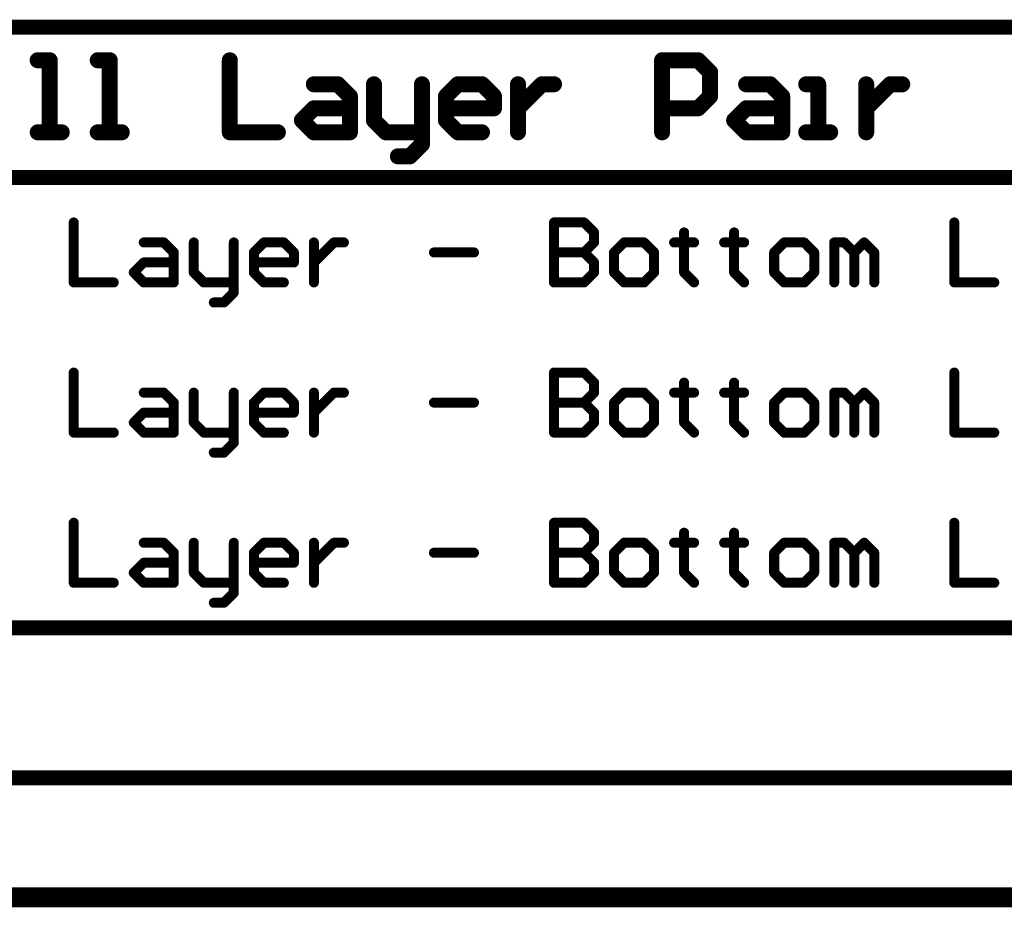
# Model space of a CAD drawing. Extents: x -2 to 8.5, y -2.9 to 5.2.
# Tile 20 of 207: x 2.3 to 3.3, y -2.9 to -2. Entities that reach past the tile are written whole.
import ezdxf

# ---------------------------------------------------------------- set-up
doc = ezdxf.new("R2010")
doc.units = 0
doc.layers.get('0').update_dxf_attribs({"linetype": 'CONTINUOUS'})
doc.layers.add('acc-ni-360-20-out-a_document', color=1, linetype='CONTINUOUS')
doc.layers.add('acc-ni-360-20-out-a_drawing_1', color=1, linetype='CONTINUOUS')

# ---------------------------------------------------------------- blocks, each defined once
blk = doc.blocks.new('D37')
at = {"const_width": 0.005}
blk.add_lwpolyline([(-0.0025, 0, 1), (0.0025, 0, 1)], format="xyb", close=True, dxfattribs=at)
blk = doc.blocks.new('D47')
at = {"const_width": 0.008}
blk.add_lwpolyline([(-0.004, 0, 1), (0.004, 0, 1)], format="xyb", close=True, dxfattribs=at)

msp = doc.modelspace()

# ---------------------------------------------------------------- linework, layer by layer
at = {"layer": 'acc-ni-360-20-out-a_document', "color": 1, "const_width": 0.02}
msp.add_lwpolyline([(-1.966182, -2.8732), (3.433818, -2.8732)], dxfattribs=at)
at = {"layer": 'acc-ni-360-20-out-a_drawing_1', "color": 1}
for points, const_width in [([(-1.463059, -2.004006), (3.62155, -2.004006)], 0.015), ([(2.33793, -2.03703), (2.325934, -2.03703)], 0.016), ([(2.33793, -2.109006), (2.33793, -2.03703)], 0.016), ([(2.397911, -2.03703), (2.385915, -2.03703)], 0.016), ([(2.397911, -2.109006), (2.397911, -2.03703)], 0.016), ([(2.517872, -2.03703), (2.517872, -2.109006)], 0.016), ([(2.949732, -2.109006), (2.949732, -2.03703)], 0.016), ([(2.949732, -2.03703), (2.98572, -2.03703)], 0.016), ([(2.98572, -2.03703), (2.997717, -2.049026)], 0.016), ([(2.997717, -2.049026), (2.997717, -2.073018)], 0.016), ([(2.601845, -2.061022), (2.625837, -2.061022)], 0.016), ([(2.625837, -2.061022), (2.637833, -2.073018)], 0.016), ([(2.661825, -2.061022), (2.661825, -2.09701)], 0.016), ([(2.70981, -2.109006), (2.70981, -2.061022)], 0.016), ([(2.733802, -2.073018), (2.745798, -2.061022)], 0.016), ([(2.745798, -2.061022), (2.76979, -2.061022)], 0.016), ([(2.76979, -2.061022), (2.781787, -2.073018)], 0.016), ([(2.805779, -2.061022), (2.805779, -2.109006)], 0.016), ([(2.817775, -2.073018), (2.829771, -2.061022)], 0.016), ([(2.829771, -2.061022), (2.841767, -2.061022)], 0.016), ([(3.033705, -2.061022), (3.057697, -2.061022)], 0.016), ([(3.057697, -2.061022), (3.069693, -2.073018)], 0.016), ([(3.105682, -2.061022), (3.093686, -2.061022)], 0.016), ([(3.105682, -2.109006), (3.105682, -2.061022)], 0.016), ([(3.153666, -2.061022), (3.153666, -2.109006)], 0.016), ([(3.165662, -2.073018), (3.177658, -2.061022)], 0.016), ([(3.177658, -2.061022), (3.189655, -2.061022)], 0.016), ([(2.637833, -2.073018), (2.637833, -2.109006)], 0.016), ([(2.733802, -2.09701), (2.733802, -2.073018)], 0.016), ([(2.781787, -2.073018), (2.781787, -2.085014)], 0.016), ([(2.805779, -2.085014), (2.817775, -2.073018)], 0.016), ([(2.997717, -2.073018), (2.98572, -2.085014)], 0.016), ([(3.069693, -2.073018), (3.069693, -2.109006)], 0.016), ([(3.153666, -2.085014), (3.165662, -2.073018)], 0.016), ([(2.589849, -2.09701), (2.601845, -2.085014)], 0.016), ([(2.601845, -2.085014), (2.637833, -2.085014)], 0.016), ([(2.781787, -2.085014), (2.733802, -2.085014)], 0.016), ([(2.805779, -2.109006), (2.805779, -2.085014)], 0.016), ([(2.98572, -2.085014), (2.949732, -2.085014)], 0.016), ([(3.021709, -2.09701), (3.033705, -2.085014)], 0.016), ([(3.033705, -2.085014), (3.069693, -2.085014)], 0.016), ([(3.153666, -2.109006), (3.153666, -2.085014)], 0.016), ([(2.601845, -2.109006), (2.589849, -2.09701)], 0.016), ([(2.661825, -2.09701), (2.673821, -2.109006)], 0.016), ([(2.745798, -2.109006), (2.733802, -2.09701)], 0.016), ([(3.033705, -2.109006), (3.021709, -2.09701)], 0.016), ([(2.325934, -2.109006), (2.349926, -2.109006)], 0.016), ([(2.349926, -2.109006), (2.33793, -2.109006)], 0.016), ([(2.385915, -2.109006), (2.409907, -2.109006)], 0.016), ([(2.409907, -2.109006), (2.397911, -2.109006)], 0.016), ([(2.517872, -2.109006), (2.565856, -2.109006)], 0.016), ([(2.637833, -2.109006), (2.601845, -2.109006)], 0.016), ([(2.673821, -2.109006), (2.70981, -2.109006)], 0.016), ([(2.70981, -2.109006), (2.70981, -2.121003)], 0.016), ([(2.76979, -2.109006), (2.745798, -2.109006)], 0.016), ([(3.069693, -2.109006), (3.033705, -2.109006)], 0.016), ([(3.093686, -2.109006), (3.117678, -2.109006)], 0.016), ([(3.117678, -2.109006), (3.105682, -2.109006)], 0.016), ([(2.70981, -2.121003), (2.697814, -2.132999)], 0.016), ([(2.697814, -2.132999), (2.685818, -2.132999)], 0.016), ([(-1.463059, -2.154006), (3.62155, -2.154006)], 0.015), ([(2.361922, -2.199026), (2.361922, -2.259006)], 0.01), ([(2.841767, -2.199026), (2.841767, -2.259006)], 0.01), ([(2.871758, -2.199026), (2.841767, -2.199026)], 0.01), ([(2.881754, -2.209023), (2.871758, -2.199026)], 0.01), ([(3.241638, -2.199026), (3.241638, -2.259006)], 0.01), ([(2.881754, -2.219019), (2.881754, -2.209023)], 0.01), ([(2.971725, -2.209023), (2.971725, -2.219019)], 0.01), ([(3.021709, -2.209023), (3.021709, -2.219019)], 0.01), ([(2.4319, -2.219019), (2.451893, -2.219019)], 0.01), ([(2.451893, -2.219019), (2.46189, -2.229016)], 0.01), ([(2.481884, -2.219019), (2.481884, -2.24901)], 0.01), ([(2.521871, -2.259006), (2.521871, -2.219019)], 0.01), ([(2.541864, -2.229016), (2.551861, -2.219019)], 0.01), ([(2.551861, -2.219019), (2.571854, -2.219019)], 0.01), ([(2.571854, -2.219019), (2.581851, -2.229016)], 0.01), ([(2.601845, -2.219019), (2.601845, -2.259006)], 0.01), ([(2.611842, -2.229016), (2.621838, -2.219019)], 0.01), ([(2.621838, -2.219019), (2.631835, -2.219019)], 0.01), ([(2.871758, -2.229016), (2.881754, -2.219019)], 0.01), ([(2.911745, -2.219019), (2.901748, -2.229016)], 0.01), ([(2.931738, -2.219019), (2.911745, -2.219019)], 0.01), ([(2.941735, -2.229016), (2.931738, -2.219019)], 0.01), ([(2.971725, -2.219019), (2.961728, -2.219019)], 0.01), ([(2.961728, -2.219019), (2.981722, -2.219019)], 0.01), ([(2.981722, -2.219019), (2.971725, -2.219019)], 0.01), ([(2.971725, -2.219019), (2.971725, -2.24901)], 0.01), ([(3.021709, -2.219019), (3.011712, -2.219019)], 0.01), ([(3.011712, -2.219019), (3.031706, -2.219019)], 0.01), ([(3.031706, -2.219019), (3.021709, -2.219019)], 0.01), ([(3.021709, -2.219019), (3.021709, -2.24901)], 0.01), ([(3.071693, -2.219019), (3.061696, -2.229016)], 0.01), ([(3.091686, -2.219019), (3.071693, -2.219019)], 0.01), ([(3.101683, -2.229016), (3.091686, -2.219019)], 0.01), ([(3.121677, -2.259006), (3.121677, -2.219019)], 0.01), ([(3.121677, -2.219019), (3.131673, -2.219019)], 0.01), ([(3.131673, -2.219019), (3.14167, -2.229016)], 0.01), ([(3.14167, -2.229016), (3.151667, -2.219019)], 0.01), ([(3.151667, -2.219019), (3.161664, -2.229016)], 0.01), ([(2.46189, -2.229016), (2.46189, -2.259006)], 0.01), ([(2.541864, -2.24901), (2.541864, -2.229016)], 0.01), ([(2.581851, -2.229016), (2.581851, -2.239013)], 0.01), ([(2.601845, -2.239013), (2.611842, -2.229016)], 0.01), ([(2.721806, -2.229016), (2.761793, -2.229016)], 0.01), ([(2.871758, -2.229016), (2.841767, -2.229016)], 0.01), ([(2.841767, -2.229016), (2.871758, -2.229016)], 0.01), ([(2.881754, -2.239013), (2.871758, -2.229016)], 0.01), ([(2.901748, -2.229016), (2.901748, -2.24901)], 0.01), ([(2.941735, -2.24901), (2.941735, -2.229016)], 0.01), ([(3.061696, -2.229016), (3.061696, -2.24901)], 0.01), ([(3.101683, -2.24901), (3.101683, -2.229016)], 0.01), ([(3.14167, -2.229016), (3.14167, -2.259006)], 0.01), ([(3.14167, -2.259006), (3.14167, -2.229016)], 0.01), ([(3.161664, -2.229016), (3.161664, -2.259006)], 0.01), ([(2.421903, -2.24901), (2.4319, -2.239013)], 0.01), ([(2.4319, -2.239013), (2.46189, -2.239013)], 0.01), ([(2.581851, -2.239013), (2.541864, -2.239013)], 0.01), ([(2.601845, -2.259006), (2.601845, -2.239013)], 0.01), ([(2.881754, -2.24901), (2.881754, -2.239013)], 0.01), ([(2.4319, -2.259006), (2.421903, -2.24901)], 0.01), ([(2.481884, -2.24901), (2.49188, -2.259006)], 0.01), ([(2.551861, -2.259006), (2.541864, -2.24901)], 0.01), ([(2.871758, -2.259006), (2.881754, -2.24901)], 0.01), ([(2.901748, -2.24901), (2.911745, -2.259006)], 0.01), ([(2.931738, -2.259006), (2.941735, -2.24901)], 0.01), ([(2.971725, -2.24901), (2.981722, -2.259006)], 0.01), ([(3.021709, -2.24901), (3.031706, -2.259006)], 0.01), ([(3.061696, -2.24901), (3.071693, -2.259006)], 0.01), ([(3.091686, -2.259006), (3.101683, -2.24901)], 0.01), ([(2.361922, -2.259006), (2.40191, -2.259006)], 0.01), ([(2.46189, -2.259006), (2.4319, -2.259006)], 0.01), ([(2.49188, -2.259006), (2.521871, -2.259006)], 0.01), ([(2.521871, -2.259006), (2.521871, -2.269003)], 0.01), ([(2.571854, -2.259006), (2.551861, -2.259006)], 0.01), ([(2.841767, -2.259006), (2.871758, -2.259006)], 0.01), ([(2.911745, -2.259006), (2.931738, -2.259006)], 0.01), ([(3.071693, -2.259006), (3.091686, -2.259006)], 0.01), ([(3.241638, -2.259006), (3.281625, -2.259006)], 0.01), ([(2.521871, -2.269003), (2.511874, -2.279)], 0.01), ([(2.511874, -2.279), (2.501877, -2.279)], 0.01), ([(2.361922, -2.349026), (2.361922, -2.409006)], 0.01), ([(2.841767, -2.349026), (2.841767, -2.409006)], 0.01), ([(2.871758, -2.349026), (2.841767, -2.349026)], 0.01), ([(2.881754, -2.359023), (2.871758, -2.349026)], 0.01), ([(3.241638, -2.349026), (3.241638, -2.409006)], 0.01), ([(2.881754, -2.369019), (2.881754, -2.359023)], 0.01), ([(2.971725, -2.359023), (2.971725, -2.369019)], 0.01), ([(3.021709, -2.359023), (3.021709, -2.369019)], 0.01), ([(2.4319, -2.369019), (2.451893, -2.369019)], 0.01), ([(2.451893, -2.369019), (2.46189, -2.379016)], 0.01), ([(2.481884, -2.369019), (2.481884, -2.39901)], 0.01), ([(2.521871, -2.409006), (2.521871, -2.369019)], 0.01), ([(2.541864, -2.379016), (2.551861, -2.369019)], 0.01), ([(2.551861, -2.369019), (2.571854, -2.369019)], 0.01), ([(2.571854, -2.369019), (2.581851, -2.379016)], 0.01), ([(2.601845, -2.369019), (2.601845, -2.409006)], 0.01), ([(2.611842, -2.379016), (2.621838, -2.369019)], 0.01), ([(2.621838, -2.369019), (2.631835, -2.369019)], 0.01), ([(2.871758, -2.379016), (2.881754, -2.369019)], 0.01), ([(2.911745, -2.369019), (2.901748, -2.379016)], 0.01), ([(2.931738, -2.369019), (2.911745, -2.369019)], 0.01), ([(2.941735, -2.379016), (2.931738, -2.369019)], 0.01), ([(2.971725, -2.369019), (2.961728, -2.369019)], 0.01), ([(2.961728, -2.369019), (2.981722, -2.369019)], 0.01), ([(2.981722, -2.369019), (2.971725, -2.369019)], 0.01), ([(2.971725, -2.369019), (2.971725, -2.39901)], 0.01), ([(3.021709, -2.369019), (3.011712, -2.369019)], 0.01), ([(3.011712, -2.369019), (3.031706, -2.369019)], 0.01), ([(3.031706, -2.369019), (3.021709, -2.369019)], 0.01), ([(3.021709, -2.369019), (3.021709, -2.39901)], 0.01), ([(3.071693, -2.369019), (3.061696, -2.379016)], 0.01), ([(3.091686, -2.369019), (3.071693, -2.369019)], 0.01), ([(3.101683, -2.379016), (3.091686, -2.369019)], 0.01), ([(3.121677, -2.409006), (3.121677, -2.369019)], 0.01), ([(3.121677, -2.369019), (3.131673, -2.369019)], 0.01), ([(3.131673, -2.369019), (3.14167, -2.379016)], 0.01), ([(3.14167, -2.379016), (3.151667, -2.369019)], 0.01), ([(3.151667, -2.369019), (3.161664, -2.379016)], 0.01), ([(2.46189, -2.379016), (2.46189, -2.409006)], 0.01), ([(2.541864, -2.39901), (2.541864, -2.379016)], 0.01), ([(2.581851, -2.379016), (2.581851, -2.389013)], 0.01), ([(2.601845, -2.389013), (2.611842, -2.379016)], 0.01), ([(2.721806, -2.379016), (2.761793, -2.379016)], 0.01), ([(2.871758, -2.379016), (2.841767, -2.379016)], 0.01), ([(2.841767, -2.379016), (2.871758, -2.379016)], 0.01), ([(2.881754, -2.389013), (2.871758, -2.379016)], 0.01), ([(2.901748, -2.379016), (2.901748, -2.39901)], 0.01), ([(2.941735, -2.39901), (2.941735, -2.379016)], 0.01), ([(3.061696, -2.379016), (3.061696, -2.39901)], 0.01), ([(3.101683, -2.39901), (3.101683, -2.379016)], 0.01), ([(3.14167, -2.379016), (3.14167, -2.409006)], 0.01), ([(3.14167, -2.409006), (3.14167, -2.379016)], 0.01), ([(3.161664, -2.379016), (3.161664, -2.409006)], 0.01), ([(2.421903, -2.39901), (2.4319, -2.389013)], 0.01), ([(2.4319, -2.389013), (2.46189, -2.389013)], 0.01), ([(2.581851, -2.389013), (2.541864, -2.389013)], 0.01), ([(2.601845, -2.409006), (2.601845, -2.389013)], 0.01), ([(2.881754, -2.39901), (2.881754, -2.389013)], 0.01), ([(2.4319, -2.409006), (2.421903, -2.39901)], 0.01), ([(2.481884, -2.39901), (2.49188, -2.409006)], 0.01), ([(2.551861, -2.409006), (2.541864, -2.39901)], 0.01), ([(2.871758, -2.409006), (2.881754, -2.39901)], 0.01), ([(2.901748, -2.39901), (2.911745, -2.409006)], 0.01), ([(2.931738, -2.409006), (2.941735, -2.39901)], 0.01), ([(2.971725, -2.39901), (2.981722, -2.409006)], 0.01), ([(3.021709, -2.39901), (3.031706, -2.409006)], 0.01), ([(3.061696, -2.39901), (3.071693, -2.409006)], 0.01), ([(3.091686, -2.409006), (3.101683, -2.39901)], 0.01), ([(2.361922, -2.409006), (2.40191, -2.409006)], 0.01), ([(2.46189, -2.409006), (2.4319, -2.409006)], 0.01), ([(2.49188, -2.409006), (2.521871, -2.409006)], 0.01), ([(2.521871, -2.409006), (2.521871, -2.419003)], 0.01), ([(2.571854, -2.409006), (2.551861, -2.409006)], 0.01), ([(2.841767, -2.409006), (2.871758, -2.409006)], 0.01), ([(2.911745, -2.409006), (2.931738, -2.409006)], 0.01), ([(3.071693, -2.409006), (3.091686, -2.409006)], 0.01), ([(3.241638, -2.409006), (3.281625, -2.409006)], 0.01), ([(2.521871, -2.419003), (2.511874, -2.429)], 0.01), ([(2.511874, -2.429), (2.501877, -2.429)], 0.01), ([(2.361922, -2.499026), (2.361922, -2.559006)], 0.01), ([(2.841767, -2.499026), (2.841767, -2.559006)], 0.01), ([(2.871758, -2.499026), (2.841767, -2.499026)], 0.01), ([(2.881754, -2.509023), (2.871758, -2.499026)], 0.01), ([(3.241638, -2.499026), (3.241638, -2.559006)], 0.01), ([(2.881754, -2.519019), (2.881754, -2.509023)], 0.01), ([(2.971725, -2.509023), (2.971725, -2.519019)], 0.01), ([(3.021709, -2.509023), (3.021709, -2.519019)], 0.01), ([(2.4319, -2.519019), (2.451893, -2.519019)], 0.01), ([(2.451893, -2.519019), (2.46189, -2.529016)], 0.01), ([(2.481884, -2.519019), (2.481884, -2.54901)], 0.01), ([(2.521871, -2.559006), (2.521871, -2.519019)], 0.01), ([(2.541864, -2.529016), (2.551861, -2.519019)], 0.01), ([(2.551861, -2.519019), (2.571854, -2.519019)], 0.01), ([(2.571854, -2.519019), (2.581851, -2.529016)], 0.01), ([(2.601845, -2.519019), (2.601845, -2.559006)], 0.01), ([(2.611842, -2.529016), (2.621838, -2.519019)], 0.01), ([(2.621838, -2.519019), (2.631835, -2.519019)], 0.01), ([(2.871758, -2.529016), (2.881754, -2.519019)], 0.01), ([(2.911745, -2.519019), (2.901748, -2.529016)], 0.01), ([(2.931738, -2.519019), (2.911745, -2.519019)], 0.01), ([(2.941735, -2.529016), (2.931738, -2.519019)], 0.01), ([(2.971725, -2.519019), (2.961728, -2.519019)], 0.01), ([(2.961728, -2.519019), (2.981722, -2.519019)], 0.01), ([(2.981722, -2.519019), (2.971725, -2.519019)], 0.01), ([(2.971725, -2.519019), (2.971725, -2.54901)], 0.01), ([(3.021709, -2.519019), (3.011712, -2.519019)], 0.01), ([(3.011712, -2.519019), (3.031706, -2.519019)], 0.01), ([(3.031706, -2.519019), (3.021709, -2.519019)], 0.01), ([(3.021709, -2.519019), (3.021709, -2.54901)], 0.01), ([(3.071693, -2.519019), (3.061696, -2.529016)], 0.01), ([(3.091686, -2.519019), (3.071693, -2.519019)], 0.01), ([(3.101683, -2.529016), (3.091686, -2.519019)], 0.01), ([(3.121677, -2.559006), (3.121677, -2.519019)], 0.01), ([(3.121677, -2.519019), (3.131673, -2.519019)], 0.01), ([(3.131673, -2.519019), (3.14167, -2.529016)], 0.01), ([(3.14167, -2.529016), (3.151667, -2.519019)], 0.01), ([(3.151667, -2.519019), (3.161664, -2.529016)], 0.01), ([(2.46189, -2.529016), (2.46189, -2.559006)], 0.01), ([(2.541864, -2.54901), (2.541864, -2.529016)], 0.01), ([(2.581851, -2.529016), (2.581851, -2.539013)], 0.01), ([(2.601845, -2.539013), (2.611842, -2.529016)], 0.01), ([(2.721806, -2.529016), (2.761793, -2.529016)], 0.01), ([(2.871758, -2.529016), (2.841767, -2.529016)], 0.01), ([(2.841767, -2.529016), (2.871758, -2.529016)], 0.01), ([(2.881754, -2.539013), (2.871758, -2.529016)], 0.01), ([(2.901748, -2.529016), (2.901748, -2.54901)], 0.01), ([(2.941735, -2.54901), (2.941735, -2.529016)], 0.01), ([(3.061696, -2.529016), (3.061696, -2.54901)], 0.01), ([(3.101683, -2.54901), (3.101683, -2.529016)], 0.01), ([(3.14167, -2.529016), (3.14167, -2.559006)], 0.01), ([(3.14167, -2.559006), (3.14167, -2.529016)], 0.01), ([(3.161664, -2.529016), (3.161664, -2.559006)], 0.01), ([(2.421903, -2.54901), (2.4319, -2.539013)], 0.01), ([(2.4319, -2.539013), (2.46189, -2.539013)], 0.01), ([(2.581851, -2.539013), (2.541864, -2.539013)], 0.01), ([(2.601845, -2.559006), (2.601845, -2.539013)], 0.01), ([(2.881754, -2.54901), (2.881754, -2.539013)], 0.01), ([(2.4319, -2.559006), (2.421903, -2.54901)], 0.01), ([(2.481884, -2.54901), (2.49188, -2.559006)], 0.01), ([(2.551861, -2.559006), (2.541864, -2.54901)], 0.01), ([(2.871758, -2.559006), (2.881754, -2.54901)], 0.01), ([(2.901748, -2.54901), (2.911745, -2.559006)], 0.01), ([(2.931738, -2.559006), (2.941735, -2.54901)], 0.01), ([(2.971725, -2.54901), (2.981722, -2.559006)], 0.01), ([(3.021709, -2.54901), (3.031706, -2.559006)], 0.01), ([(3.061696, -2.54901), (3.071693, -2.559006)], 0.01), ([(3.091686, -2.559006), (3.101683, -2.54901)], 0.01), ([(2.361922, -2.559006), (2.40191, -2.559006)], 0.01), ([(2.46189, -2.559006), (2.4319, -2.559006)], 0.01), ([(2.49188, -2.559006), (2.521871, -2.559006)], 0.01), ([(2.521871, -2.559006), (2.521871, -2.569003)], 0.01), ([(2.571854, -2.559006), (2.551861, -2.559006)], 0.01), ([(2.841767, -2.559006), (2.871758, -2.559006)], 0.01), ([(2.911745, -2.559006), (2.931738, -2.559006)], 0.01), ([(3.071693, -2.559006), (3.091686, -2.559006)], 0.01), ([(3.241638, -2.559006), (3.281625, -2.559006)], 0.01), ([(2.521871, -2.569003), (2.511874, -2.579)], 0.01), ([(2.511874, -2.579), (2.501877, -2.579)], 0.01), ([(-1.463059, -2.604006), (3.62155, -2.604006)], 0.015), ([(-1.463059, -2.754006), (3.62155, -2.754006)], 0.015)]:
    msp.add_lwpolyline(points, dxfattribs=dict(at, const_width=const_width))

# ---------------------------------------------------------------- block references
at = {"layer": 'acc-ni-360-20-out-a_drawing_1'}
for name, p in [('D47', (2.325934, -2.03703)), ('D47', (2.33793, -2.03703)), ('D47', (2.385915, -2.03703)), ('D47', (2.397911, -2.03703)), ('D47', (2.517872, -2.03703)), ('D47', (2.949732, -2.03703)), ('D47', (2.98572, -2.03703)), ('D47', (2.997717, -2.049026)), ('D47', (2.601845, -2.061022)), ('D47', (2.625837, -2.061022)), ('D47', (2.661825, -2.061022)), ('D47', (2.70981, -2.061022)), ('D47', (2.745798, -2.061022)), ('D47', (2.76979, -2.061022)), ('D47', (2.805779, -2.061022)), ('D47', (2.829771, -2.061022)), ('D47', (2.841767, -2.061022)), ('D47', (3.033705, -2.061022)), ('D47', (3.057697, -2.061022)), ('D47', (3.093686, -2.061022)), ('D47', (3.105682, -2.061022)), ('D47', (3.153666, -2.061022)), ('D47', (3.177658, -2.061022)), ('D47', (3.189655, -2.061022)), ('D47', (2.637833, -2.073018)), ('D47', (2.733802, -2.073018)), ('D47', (2.781787, -2.073018)), ('D47', (2.817775, -2.073018)), ('D47', (2.997717, -2.073018)), ('D47', (3.069693, -2.073018)), ('D47', (3.165662, -2.073018)), ('D47', (2.601845, -2.085014)), ('D47', (2.637833, -2.085014)), ('D47', (2.733802, -2.085014)), ('D47', (2.781787, -2.085014)), ('D47', (2.805779, -2.085014)), ('D47', (2.949732, -2.085014)), ('D47', (2.98572, -2.085014)), ('D47', (3.033705, -2.085014)), ('D47', (3.069693, -2.085014)), ('D47', (3.153666, -2.085014)), ('D47', (2.589849, -2.09701)), ('D47', (2.661825, -2.09701)), ('D47', (2.733802, -2.09701)), ('D47', (3.021709, -2.09701)), ('D47', (2.325934, -2.109006)), ('D47', (2.33793, -2.109006)), ('D47', (2.349926, -2.109006)), ('D47', (2.385915, -2.109006)), ('D47', (2.397911, -2.109006)), ('D47', (2.409907, -2.109006)), ('D47', (2.517872, -2.109006)), ('D47', (2.565856, -2.109006)), ('D47', (2.601845, -2.109006)), ('D47', (2.637833, -2.109006)), ('D47', (2.673821, -2.109006)), ('D47', (2.70981, -2.109006)), ('D47', (2.70981, -2.109006)), ('D47', (2.745798, -2.109006)), ('D47', (2.76979, -2.109006)), ('D47', (2.805779, -2.109006)), ('D47', (2.949732, -2.109006)), ('D47', (3.033705, -2.109006)), ('D47', (3.069693, -2.109006)), ('D47', (3.093686, -2.109006)), ('D47', (3.105682, -2.109006)), ('D47', (3.117678, -2.109006)), ('D47', (3.153666, -2.109006)), ('D47', (2.70981, -2.121003)), ('D47', (2.685818, -2.132999)), ('D47', (2.697814, -2.132999)), ('D37', (2.361922, -2.199026)), ('D37', (2.841767, -2.199026)), ('D37', (2.841767, -2.199026)), ('D37', (2.871758, -2.199026)), ('D37', (3.241638, -2.199026)), ('D37', (2.881754, -2.209023)), ('D37', (2.971725, -2.209023)), ('D37', (3.021709, -2.209023)), ('D37', (2.4319, -2.219019)), ('D37', (2.451893, -2.219019)), ('D37', (2.481884, -2.219019)), ('D37', (2.521871, -2.219019)), ('D37', (2.551861, -2.219019)), ('D37', (2.571854, -2.219019)), ('D37', (2.601845, -2.219019)), ('D37', (2.621838, -2.219019)), ('D37', (2.631835, -2.219019)), ('D37', (2.881754, -2.219019)), ('D37', (2.911745, -2.219019)), ('D37', (2.931738, -2.219019)), ('D37', (2.961728, -2.219019)), ('D37', (2.971725, -2.219019)), ('D37', (2.971725, -2.219019)), ('D37', (2.981722, -2.219019)), ('D37', (3.011712, -2.219019)), ('D37', (3.021709, -2.219019)), ('D37', (3.021709, -2.219019)), ('D37', (3.031706, -2.219019)), ('D37', (3.071693, -2.219019)), ('D37', (3.091686, -2.219019)), ('D37', (3.121677, -2.219019)), ('D37', (3.131673, -2.219019)), ('D37', (3.151667, -2.219019)), ('D37', (2.46189, -2.229016)), ('D37', (2.541864, -2.229016)), ('D37', (2.581851, -2.229016)), ('D37', (2.611842, -2.229016)), ('D37', (2.721806, -2.229016)), ('D37', (2.761793, -2.229016)), ('D37', (2.841767, -2.229016)), ('D37', (2.871758, -2.229016)), ('D37', (2.871758, -2.229016)), ('D37', (2.901748, -2.229016)), ('D37', (2.941735, -2.229016)), ('D37', (3.061696, -2.229016)), ('D37', (3.101683, -2.229016)), ('D37', (3.14167, -2.229016)), ('D37', (3.14167, -2.229016)), ('D37', (3.161664, -2.229016)), ('D37', (2.4319, -2.239013)), ('D37', (2.46189, -2.239013)), ('D37', (2.541864, -2.239013)), ('D37', (2.581851, -2.239013)), ('D37', (2.601845, -2.239013)), ('D37', (2.881754, -2.239013)), ('D37', (2.421903, -2.24901)), ('D37', (2.481884, -2.24901)), ('D37', (2.541864, -2.24901)), ('D37', (2.881754, -2.24901)), ('D37', (2.901748, -2.24901)), ('D37', (2.941735, -2.24901)), ('D37', (2.971725, -2.24901)), ('D37', (3.021709, -2.24901)), ('D37', (3.061696, -2.24901)), ('D37', (3.101683, -2.24901)), ('D37', (2.361922, -2.259006)), ('D37', (2.40191, -2.259006)), ('D37', (2.4319, -2.259006)), ('D37', (2.46189, -2.259006)), ('D37', (2.49188, -2.259006)), ('D37', (2.521871, -2.259006)), ('D37', (2.521871, -2.259006)), ('D37', (2.551861, -2.259006)), ('D37', (2.571854, -2.259006)), ('D37', (2.601845, -2.259006)), ('D37', (2.841767, -2.259006)), ('D37', (2.871758, -2.259006)), ('D37', (2.911745, -2.259006)), ('D37', (2.911745, -2.259006)), ('D37', (2.931738, -2.259006)), ('D37', (2.981722, -2.259006)), ('D37', (3.031706, -2.259006)), ('D37', (3.071693, -2.259006)), ('D37', (3.071693, -2.259006)), ('D37', (3.091686, -2.259006)), ('D37', (3.121677, -2.259006)), ('D37', (3.14167, -2.259006)), ('D37', (3.161664, -2.259006)), ('D37', (3.241638, -2.259006)), ('D37', (3.281625, -2.259006)), ('D37', (2.521871, -2.269003)), ('D37', (2.501877, -2.279)), ('D37', (2.511874, -2.279)), ('D37', (2.361922, -2.349026)), ('D37', (2.841767, -2.349026)), ('D37', (2.841767, -2.349026)), ('D37', (2.871758, -2.349026)), ('D37', (3.241638, -2.349026)), ('D37', (2.881754, -2.359023)), ('D37', (2.971725, -2.359023)), ('D37', (3.021709, -2.359023)), ('D37', (2.4319, -2.369019)), ('D37', (2.451893, -2.369019)), ('D37', (2.481884, -2.369019)), ('D37', (2.521871, -2.369019)), ('D37', (2.551861, -2.369019)), ('D37', (2.571854, -2.369019)), ('D37', (2.601845, -2.369019)), ('D37', (2.621838, -2.369019)), ('D37', (2.631835, -2.369019)), ('D37', (2.881754, -2.369019)), ('D37', (2.911745, -2.369019)), ('D37', (2.931738, -2.369019)), ('D37', (2.961728, -2.369019)), ('D37', (2.971725, -2.369019)), ('D37', (2.971725, -2.369019)), ('D37', (2.981722, -2.369019)), ('D37', (3.011712, -2.369019)), ('D37', (3.021709, -2.369019)), ('D37', (3.021709, -2.369019)), ('D37', (3.031706, -2.369019)), ('D37', (3.071693, -2.369019)), ('D37', (3.091686, -2.369019)), ('D37', (3.121677, -2.369019)), ('D37', (3.131673, -2.369019)), ('D37', (3.151667, -2.369019)), ('D37', (2.46189, -2.379016)), ('D37', (2.541864, -2.379016)), ('D37', (2.581851, -2.379016)), ('D37', (2.611842, -2.379016)), ('D37', (2.721806, -2.379016)), ('D37', (2.761793, -2.379016)), ('D37', (2.841767, -2.379016)), ('D37', (2.871758, -2.379016)), ('D37', (2.871758, -2.379016)), ('D37', (2.901748, -2.379016)), ('D37', (2.941735, -2.379016)), ('D37', (3.061696, -2.379016)), ('D37', (3.101683, -2.379016)), ('D37', (3.14167, -2.379016)), ('D37', (3.14167, -2.379016)), ('D37', (3.161664, -2.379016)), ('D37', (2.4319, -2.389013)), ('D37', (2.46189, -2.389013)), ('D37', (2.541864, -2.389013)), ('D37', (2.581851, -2.389013)), ('D37', (2.601845, -2.389013)), ('D37', (2.881754, -2.389013)), ('D37', (2.421903, -2.39901)), ('D37', (2.481884, -2.39901)), ('D37', (2.541864, -2.39901)), ('D37', (2.881754, -2.39901)), ('D37', (2.901748, -2.39901)), ('D37', (2.941735, -2.39901)), ('D37', (2.971725, -2.39901)), ('D37', (3.021709, -2.39901)), ('D37', (3.061696, -2.39901)), ('D37', (3.101683, -2.39901)), ('D37', (2.361922, -2.409006)), ('D37', (2.40191, -2.409006)), ('D37', (2.4319, -2.409006)), ('D37', (2.46189, -2.409006)), ('D37', (2.49188, -2.409006)), ('D37', (2.521871, -2.409006)), ('D37', (2.521871, -2.409006)), ('D37', (2.551861, -2.409006)), ('D37', (2.571854, -2.409006)), ('D37', (2.601845, -2.409006)), ('D37', (2.841767, -2.409006)), ('D37', (2.871758, -2.409006)), ('D37', (2.911745, -2.409006)), ('D37', (2.911745, -2.409006)), ('D37', (2.931738, -2.409006)), ('D37', (2.981722, -2.409006)), ('D37', (3.031706, -2.409006)), ('D37', (3.071693, -2.409006)), ('D37', (3.071693, -2.409006)), ('D37', (3.091686, -2.409006)), ('D37', (3.121677, -2.409006)), ('D37', (3.14167, -2.409006)), ('D37', (3.161664, -2.409006)), ('D37', (3.241638, -2.409006)), ('D37', (3.281625, -2.409006)), ('D37', (2.521871, -2.419003)), ('D37', (2.501877, -2.429)), ('D37', (2.511874, -2.429)), ('D37', (2.361922, -2.499026)), ('D37', (2.841767, -2.499026)), ('D37', (2.841767, -2.499026)), ('D37', (2.871758, -2.499026)), ('D37', (3.241638, -2.499026)), ('D37', (2.881754, -2.509023)), ('D37', (2.971725, -2.509023)), ('D37', (3.021709, -2.509023)), ('D37', (2.4319, -2.519019)), ('D37', (2.451893, -2.519019)), ('D37', (2.481884, -2.519019)), ('D37', (2.521871, -2.519019)), ('D37', (2.551861, -2.519019)), ('D37', (2.571854, -2.519019)), ('D37', (2.601845, -2.519019)), ('D37', (2.621838, -2.519019)), ('D37', (2.631835, -2.519019)), ('D37', (2.881754, -2.519019)), ('D37', (2.911745, -2.519019)), ('D37', (2.931738, -2.519019)), ('D37', (2.961728, -2.519019)), ('D37', (2.971725, -2.519019)), ('D37', (2.971725, -2.519019)), ('D37', (2.981722, -2.519019)), ('D37', (3.011712, -2.519019)), ('D37', (3.021709, -2.519019)), ('D37', (3.021709, -2.519019)), ('D37', (3.031706, -2.519019)), ('D37', (3.071693, -2.519019)), ('D37', (3.091686, -2.519019)), ('D37', (3.121677, -2.519019)), ('D37', (3.131673, -2.519019)), ('D37', (3.151667, -2.519019)), ('D37', (2.46189, -2.529016)), ('D37', (2.541864, -2.529016)), ('D37', (2.581851, -2.529016)), ('D37', (2.611842, -2.529016)), ('D37', (2.721806, -2.529016)), ('D37', (2.761793, -2.529016)), ('D37', (2.841767, -2.529016)), ('D37', (2.871758, -2.529016)), ('D37', (2.871758, -2.529016)), ('D37', (2.901748, -2.529016)), ('D37', (2.941735, -2.529016)), ('D37', (3.061696, -2.529016)), ('D37', (3.101683, -2.529016)), ('D37', (3.14167, -2.529016)), ('D37', (3.14167, -2.529016)), ('D37', (3.161664, -2.529016)), ('D37', (2.4319, -2.539013)), ('D37', (2.46189, -2.539013)), ('D37', (2.541864, -2.539013)), ('D37', (2.581851, -2.539013)), ('D37', (2.601845, -2.539013)), ('D37', (2.881754, -2.539013)), ('D37', (2.421903, -2.54901)), ('D37', (2.481884, -2.54901)), ('D37', (2.541864, -2.54901)), ('D37', (2.881754, -2.54901)), ('D37', (2.901748, -2.54901)), ('D37', (2.941735, -2.54901)), ('D37', (2.971725, -2.54901)), ('D37', (3.021709, -2.54901)), ('D37', (3.061696, -2.54901)), ('D37', (3.101683, -2.54901)), ('D37', (2.361922, -2.559006)), ('D37', (2.40191, -2.559006)), ('D37', (2.4319, -2.559006)), ('D37', (2.46189, -2.559006)), ('D37', (2.49188, -2.559006)), ('D37', (2.521871, -2.559006)), ('D37', (2.521871, -2.559006)), ('D37', (2.551861, -2.559006)), ('D37', (2.571854, -2.559006)), ('D37', (2.601845, -2.559006)), ('D37', (2.841767, -2.559006)), ('D37', (2.871758, -2.559006)), ('D37', (2.911745, -2.559006)), ('D37', (2.911745, -2.559006)), ('D37', (2.931738, -2.559006)), ('D37', (2.981722, -2.559006)), ('D37', (3.031706, -2.559006)), ('D37', (3.071693, -2.559006)), ('D37', (3.071693, -2.559006)), ('D37', (3.091686, -2.559006)), ('D37', (3.121677, -2.559006)), ('D37', (3.14167, -2.559006)), ('D37', (3.161664, -2.559006)), ('D37', (3.241638, -2.559006)), ('D37', (3.281625, -2.559006)), ('D37', (2.521871, -2.569003)), ('D37', (2.501877, -2.579)), ('D37', (2.511874, -2.579))]:
    msp.add_blockref(name, p, dxfattribs=at)

doc.saveas('drawing.dxf')
